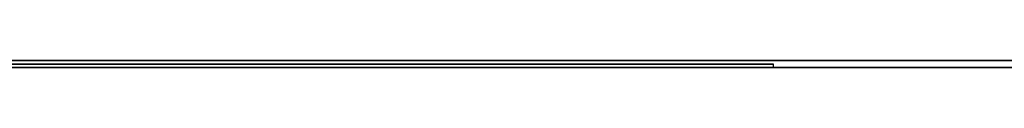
# Model space of a CAD drawing. Extents: x -4.2 to 4.1, y -6.8 to 5.8.
# Tile 12 of 214: x -3.420421 to -3.391061, y -5.0002 to -5. Entities that reach past the tile are written whole.
import ezdxf

# ---------------------------------------------------------------- set-up
doc = ezdxf.new("R2010")
doc.units = 0
doc.layers.get('0').update_dxf_attribs({"linetype": 'CONTINUOUS'})

# ---------------------------------------------------------------- blocks, each defined once
blk = doc.blocks.new('*U1')
at = {"extrusion": (0, -1, 0)}
for p, q in [((4, -5, 3.925), (-4, -5, 3.925)), ((-3.3125, -5, 2.5), (-3.8125, -5, 2.5)), ((-3.8125, -5, 3.25), (-3.3125, -5, 3.25)), ((-3.8125, -5.0002, 3.25), (-3.3125, -5.0002, 3.25)), ((-3.3125, -5.0002, 2.5), (-3.8125, -5.0002, 2.5)), ((3.5, -5), (-3.5, -5)), ((-3.39794, -5.0001, 2.912516), (-3.453438, -5.0001, 2.980403)), ((-3.453438, -5.0002, 2.980403), (-3.39794, -5.0002, 2.912516)), ((-3.424867, -5.0001, 2.912516), (-3.39794, -5.0001, 2.912516)), ((-3.39794, -5.0002, 2.912516), (-3.424867, -5.0002, 2.912516))]:
    blk.add_line(p, q, dxfattribs=at)
for p, q in [((4, -5, 4.425), (-4, -5, 4.425)), ((4, -5, 4.425), (-4, -5, 4.425)), ((-3.8125, -5, 3.25), (-3.3125, -5, 3.25)), ((-3.8125, -5.0002, 3.25), (-3.3125, -5.0002, 3.25)), ((3.5, -5), (-3.5, -5)), ((-3.424867, -5.0001, 2.912516), (-3.39794, -5.0001, 2.912516)), ((-3.39794, -5.0002, 2.912516), (-3.424867, -5.0002, 2.912516)), ((-3.39794, -5.0002, 2.912516), (-3.39794, -5.0001, 2.912516))]:
    blk.add_line(p, q)
at = {"extrusion": (0, 0, -1)}
for p, q in [((4, -5, 3.925), (-4, -5, 3.925)), ((-3.3125, -5, 2.5), (-3.8125, -5, 2.5)), ((-3.3125, -5.0002, 2.5), (-3.8125, -5.0002, 2.5))]:
    blk.add_line(p, q, dxfattribs=at)
at = {"extrusion": (-0.774214, 0, -0.632924)}
for p, q in [((-3.39794, -5.0001, 2.912516), (-3.453438, -5.0001, 2.980403)), ((-3.453438, -5.0002, 2.980403), (-3.39794, -5.0002, 2.912516)), ((-3.39794, -5.0002, 2.912516), (-3.39794, -5.0001, 2.912516))]:
    blk.add_line(p, q, dxfattribs=at)

msp = doc.modelspace()

# ---------------------------------------------------------------- block references
msp.add_blockref('*U1', (0, 0))

doc.saveas('drawing.dxf')
